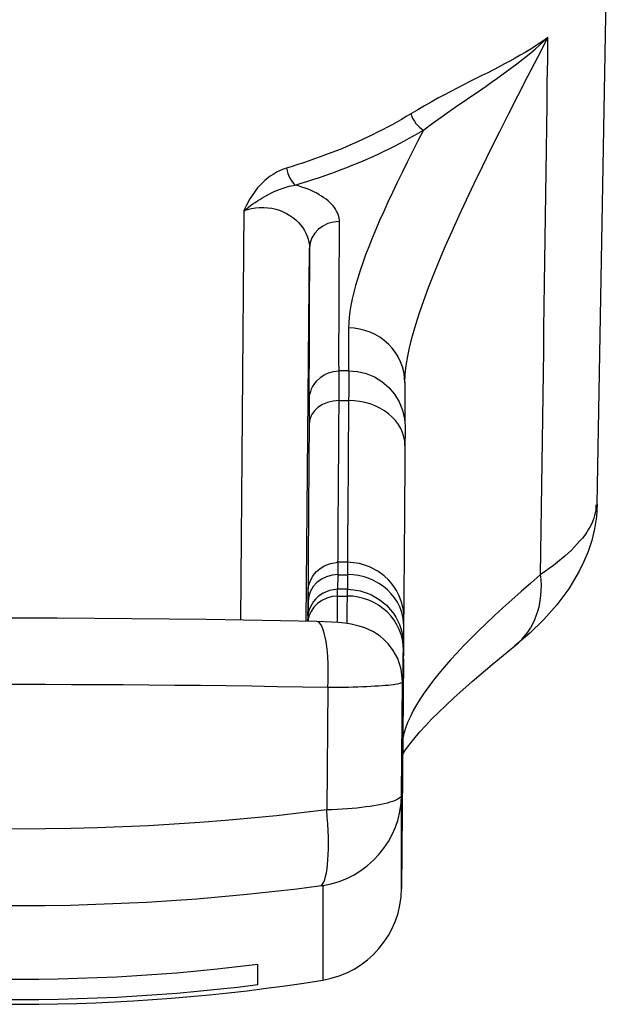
# Model space of a CAD drawing. Header units: inches. Extents: x 23 to 212, y 15 to 130.
# Tile 2 of 25: x 25.55 to 26.175, y 15.104 to 16.137. Entities that reach past the tile are written whole.
import ezdxf

# ---------------------------------------------------------------- set-up
doc = ezdxf.new("R2010")
doc.units = ezdxf.units.IN
doc.header["$MEASUREMENT"] = 0
doc.layers.add('Visible Edges(ANSI)', color=7, linetype='Continuous', lineweight=25)
doc.layers.add('Visible Tangent Edges(ANSI)', color=7, linetype='Continuous', lineweight=25)

msp = doc.modelspace()

# ---------------------------------------------------------------- linework, layer by layer
at = {"layer": 'Visible Edges(ANSI)'}
for p, q in [((26.1559, 15.6286), (26.1749, 16.7168)), ((25.8951, 15.7685), (25.8852, 15.7685)), ((25.8537, 15.7367), (25.8537, 15.7377)), ((25.894, 15.5675), (25.884, 15.5675)), ((25.8935, 15.5392), (25.8835, 15.5392)), ((25.9527, 15.4657), (25.9506, 15.2253)), ((25.9517, 15.4271), (25.9517, 15.4283)), ((25.7999, 15.124), (25.7999, 15.1457))]:
    msp.add_line(p, q, dxfattribs=at)
at = {"layer": 'Visible Edges(ANSI)', "flags": 128}
for points in [[(25.8537, 15.7377), (25.8537, 15.7385), (25.8538, 15.7398), (25.8539, 15.7406), (25.8541, 15.7422), (25.8544, 15.7438), (25.8552, 15.7468), (25.8562, 15.7495), (25.8572, 15.7515), (25.8588, 15.7541), (25.8613, 15.7575), (25.8659, 15.7619), (25.8693, 15.7642), (25.8738, 15.7664), (25.8792, 15.7679), (25.8852, 15.7685)], [(25.8951, 15.7685), (25.9044, 15.7678), (25.9135, 15.7656), (25.9221, 15.762), (25.93, 15.7571), (25.9371, 15.751), (25.9431, 15.7439), (25.9479, 15.7359), (25.9514, 15.7273), (25.9535, 15.7182), (25.954, 15.7137), (25.9542, 15.7116), (25.9542, 15.7103), (25.9542, 15.7064), (25.9542, 15.7036), (25.9542, 15.6999), (25.9541, 15.6954), (25.9541, 15.6901)], [(25.954, 15.756), (25.9539, 15.7423), (25.9539, 15.7309), (25.9539, 15.7217), (25.9539, 15.7149)], [(25.9541, 15.6901), (25.9539, 15.6612), (25.9537, 15.6341), (25.9535, 15.6088), (25.9533, 15.5855), (25.9532, 15.5643), (25.9531, 15.5451), (25.9529, 15.5281), (25.9528, 15.5132)], [(26.1559, 15.6286), (26.155, 15.6153), (26.153, 15.6025), (26.1501, 15.5904), (26.1464, 15.579), (26.142, 15.5683), (26.1371, 15.5582), (26.126, 15.5397), (26.1135, 15.5229), (26.0998, 15.5076), (26.0851, 15.4932), (26.0693, 15.4797)], [(25.8525, 15.5323), (25.8525, 15.5353), (25.8526, 15.536), (25.8526, 15.5363), (25.8526, 15.5365), (25.8526, 15.5367), (25.8526, 15.5372), (25.8526, 15.5381), (25.8528, 15.5399), (25.853, 15.5412), (25.8534, 15.5435), (25.8541, 15.5457), (25.8557, 15.5498), (25.8576, 15.5531), (25.8592, 15.5553), (25.8614, 15.5579), (25.8647, 15.5608), (25.8695, 15.5639), (25.8761, 15.5664), (25.884, 15.5675)], [(25.953, 15.5001), (25.953, 15.5035), (25.953, 15.5059), (25.953, 15.5075), (25.953, 15.5079), (25.953, 15.5081), (25.953, 15.5084), (25.953, 15.509), (25.953, 15.51), (25.9529, 15.5122), (25.9528, 15.5136), (25.9525, 15.5164), (25.9521, 15.5192), (25.9516, 15.5214), (25.9509, 15.5245), (25.9492, 15.5295), (25.9476, 15.5331), (25.9451, 15.538), (25.9432, 15.541), (25.9407, 15.5446), (25.9372, 15.5487), (25.9324, 15.5533), (25.9258, 15.5581), (25.9171, 15.5627), (25.9063, 15.5662), (25.894, 15.5675)], [(25.8835, 15.5392), (25.8751, 15.538), (25.8683, 15.5352), (25.8634, 15.5319), (25.8602, 15.5288), (25.858, 15.5262), (25.8566, 15.524), (25.8549, 15.5208), (25.8534, 15.5169), (25.8528, 15.5147), (25.8524, 15.5126), (25.8523, 15.5114), (25.8521, 15.5097), (25.8521, 15.5088), (25.8521, 15.5082), (25.852, 15.5075), (25.852, 15.5056)], [(25.8523, 15.5118), (25.8524, 15.5209), (25.8525, 15.5323)], [(25.8935, 15.5392), (25.9005, 15.5387), (25.9073, 15.5375), (25.9136, 15.5356), (25.9192, 15.5333), (25.9282, 15.5279), (25.9346, 15.5225), (25.9391, 15.5176), (25.9423, 15.5134), (25.9445, 15.5099), (25.9461, 15.507), (25.9483, 15.5023), (25.9495, 15.499), (25.9508, 15.4944), (25.9515, 15.4915), (25.9518, 15.4896), (25.9521, 15.4872), (25.9524, 15.4847), (25.9524, 15.4834), (25.9525, 15.4815), (25.9525, 15.4805), (25.9525, 15.4797), (25.9525, 15.4784), (25.9525, 15.4741)], [(25.8618, 15.5053), (25.8234, 15.5061), (25.7848, 15.5068), (25.7459, 15.5074), (25.7068, 15.5079), (25.6677, 15.5083), (25.6284, 15.5086), (25.5891, 15.5088), (25.5499, 15.5088), (25.5106, 15.5088), (25.4713, 15.5086), (25.4321, 15.5083), (25.3929, 15.5079), (25.3538, 15.5074), (25.315, 15.5068), (25.2763, 15.5061), (25.2379, 15.5053)], [(25.9516, 15.4427), (25.9502, 15.4553), (25.9466, 15.4664), (25.9418, 15.4751), (25.9368, 15.4816), (25.9321, 15.4864), (25.928, 15.4899), (25.9244, 15.4925), (25.9212, 15.4944), (25.916, 15.497), (25.9121, 15.4987), (25.9061, 15.5006), (25.8978, 15.5024), (25.8909, 15.5035), (25.8842, 15.5042), (25.8771, 15.5047), (25.8696, 15.5051), (25.8618, 15.5053)], [(25.9518, 15.3661), (25.954, 15.3695), (25.9568, 15.3736), (25.9605, 15.3784), (25.9648, 15.3837), (25.9699, 15.3896), (25.9756, 15.3959), (25.9821, 15.4027), (25.9893, 15.4099), (26.0056, 15.4254), (26.0245, 15.4423), (26.0458, 15.4604), (26.0693, 15.4797)], [(25.9516, 15.4427), (25.9516, 15.435), (25.9517, 15.4283)], [(25.5298, 15.1301), (25.5499, 15.13), (25.5699, 15.1301), (25.5902, 15.1304), (25.6106, 15.1309), (25.6312, 15.1316), (25.6519, 15.1326), (25.6727, 15.1338), (25.6937, 15.1352), (25.7148, 15.1368), (25.736, 15.1387), (25.7572, 15.1408), (25.7785, 15.1431), (25.7999, 15.1457)], [(25.7999, 15.124), (25.7785, 15.1214), (25.7572, 15.1191), (25.736, 15.117), (25.7148, 15.1151), (25.6937, 15.1135), (25.6727, 15.1121), (25.6519, 15.1109), (25.6312, 15.11), (25.6106, 15.1092), (25.5902, 15.1087), (25.5699, 15.1084), (25.5499, 15.1083), (25.5298, 15.1084)]]:
    msp.add_lwpolyline(points, dxfattribs=at)
at = {"layer": 'Visible Edges(ANSI)'}
for centre, radius, start, end in [((25.8522, 15.2262), 0.0984, 279.147, 359.5), ((25.5499, 17.1036), 2, 260.853, 279.147)]:
    msp.add_arc(centre, radius, start, end, dxfattribs=at)
for centre, major_axis, ratio, start_param, end_param in [((26.0755, 16.399), (-0.1209, -0.6469), 0.01949, 6.174007, 6.17772), ((25.9605, 16.4686), (-0.0084, -1.0599), 0.000282, 0.32942, 0.418186)]:
    msp.add_ellipse(centre, major_axis=major_axis, ratio=ratio, start_param=start_param, end_param=end_param, dxfattribs=at)
at = {"layer": 'Visible Tangent Edges(ANSI)'}
for p, q in [((25.785, 15.9364), (25.7814, 15.5069)), ((25.8505, 15.5056), (25.8539, 15.8972)), ((25.8851, 15.7373), (25.895, 15.7373)), ((25.8838, 15.5392), (25.884, 15.5545)), ((25.884, 15.5545), (25.8939, 15.5545)), ((25.8939, 15.5545), (25.8938, 15.5392)), ((25.8525, 15.526), (25.8524, 15.512)), ((25.8835, 15.532), (25.8934, 15.532)), ((25.9506, 15.3234), (25.9516, 15.4419)), ((25.8732, 15.4363), (25.8721, 15.3076)), ((25.9506, 15.2253), (25.9506, 15.3234)), ((25.8678, 15.2282), (25.8678, 15.129))]:
    msp.add_line(p, q, dxfattribs=at)
at = {"layer": 'Visible Tangent Edges(ANSI)', "flags": 128}
for points in [[(25.954, 15.7563), (25.9544, 15.7648), (25.9554, 15.7739), (25.957, 15.7838), (25.9592, 15.7942), (25.962, 15.8053), (25.9654, 15.8171), (25.9693, 15.8294), (25.9738, 15.8423), (25.9788, 15.8558), (25.9843, 15.8699), (25.9903, 15.8845), (25.9967, 15.8996), (26.0036, 15.9152), (26.011, 15.9314), (26.0187, 15.9481), (26.0269, 15.9652), (26.0354, 15.9829), (26.0443, 16.001), (26.0536, 16.0195), (26.0631, 16.0384), (26.073, 16.0578), (26.0831, 16.0776), (26.0935, 16.0978), (26.1042, 16.1184)], [(26.1042, 16.1184), (26.0997, 16.1151), (26.0951, 16.1119), (26.0904, 16.1088), (26.0854, 16.1057), (26.0804, 16.1027), (26.0752, 16.0996), (26.0698, 16.0966), (26.0643, 16.0936), (26.0587, 16.0906), (26.0529, 16.0876), (26.047, 16.0845), (26.041, 16.0814), (26.0348, 16.0783), (26.0286, 16.0752), (26.0222, 16.072), (26.0157, 16.0687), (26.009, 16.0653), (26.0023, 16.0618), (25.9955, 16.0582), (25.9886, 16.0545), (25.9816, 16.0506), (25.9746, 16.0467), (25.9675, 16.0425), (25.9603, 16.0382)], [(25.9737, 16.0212), (25.9799, 16.0259), (25.9861, 16.0304), (25.9922, 16.0348), (25.9984, 16.0391), (26.0044, 16.0433), (26.0105, 16.0475), (26.0164, 16.0515), (26.0223, 16.0556), (26.0281, 16.0596), (26.0338, 16.0635), (26.0395, 16.0674), (26.045, 16.0713), (26.0505, 16.0752), (26.0559, 16.079), (26.0612, 16.0829), (26.0664, 16.0867), (26.0715, 16.0906), (26.0765, 16.0945), (26.0814, 16.0984), (26.0862, 16.1023), (26.0908, 16.1062), (26.0954, 16.1102), (26.0999, 16.1143), (26.1042, 16.1184)], [(26.0964, 15.5546), (26.0968, 15.5781), (26.0971, 15.6016), (26.0974, 15.6251), (26.0977, 15.6486), (26.0981, 15.672), (26.0984, 15.6955), (26.0987, 15.719), (26.099, 15.7425), (26.0994, 15.766), (26.0997, 15.7895), (26.1, 15.813), (26.1003, 15.8365), (26.1006, 15.86), (26.101, 15.8835), (26.1013, 15.9069), (26.1016, 15.9304), (26.1019, 15.9539), (26.1023, 15.9774), (26.1026, 16.0009), (26.1029, 16.0244), (26.1032, 16.0479), (26.1035, 16.0714), (26.1039, 16.0949), (26.1042, 16.1184)], [(25.9603, 16.0382), (25.9555, 16.0353), (25.9506, 16.0324), (25.9457, 16.0296), (25.9407, 16.0268), (25.9357, 16.0241), (25.9306, 16.0214), (25.9254, 16.0188), (25.9202, 16.0162), (25.915, 16.0136), (25.9096, 16.0111), (25.9042, 16.0087), (25.8988, 16.0063), (25.8933, 16.0039), (25.8878, 16.0016), (25.8822, 15.9994), (25.8765, 15.9971), (25.8708, 15.995), (25.8651, 15.9929), (25.8593, 15.9908), (25.8535, 15.9888), (25.8476, 15.9868), (25.8417, 15.9849), (25.8357, 15.983), (25.8297, 15.9812)], [(25.8389, 15.9635), (25.8451, 15.9653), (25.8512, 15.9672), (25.8573, 15.9692), (25.8634, 15.9712), (25.8694, 15.9732), (25.8754, 15.9753), (25.8813, 15.9774), (25.8872, 15.9796), (25.893, 15.9819), (25.8988, 15.9842), (25.9045, 15.9865), (25.9102, 15.9889), (25.9158, 15.9913), (25.9214, 15.9938), (25.9269, 15.9963), (25.9323, 15.9989), (25.9377, 16.0015), (25.943, 16.0042), (25.9483, 16.0069), (25.9535, 16.0097), (25.9586, 16.0125), (25.9637, 16.0154), (25.9687, 16.0183), (25.9737, 16.0212)], [(25.9737, 16.0212), (25.9677, 16.0098), (25.962, 15.9985), (25.9564, 15.9875), (25.9511, 15.9766), (25.9459, 15.9661), (25.941, 15.9557), (25.9363, 15.9456), (25.9318, 15.9357), (25.9275, 15.9261), (25.9235, 15.9167), (25.9197, 15.9076), (25.9162, 15.8987), (25.9129, 15.8901), (25.9098, 15.8817), (25.9071, 15.8736), (25.9046, 15.8657), (25.9024, 15.8582), (25.9004, 15.8509), (25.8988, 15.8439), (25.8974, 15.8372), (25.8963, 15.8308), (25.8955, 15.8247), (25.8951, 15.8189), (25.8949, 15.8134)], [(25.8297, 15.9812), (25.8273, 15.9804), (25.8249, 15.9795), (25.8226, 15.9785), (25.8202, 15.9773), (25.8179, 15.9761), (25.8157, 15.9747), (25.8135, 15.9732), (25.8113, 15.9717), (25.8092, 15.97), (25.8072, 15.9683), (25.8052, 15.9664), (25.8032, 15.9645), (25.8014, 15.9625), (25.7995, 15.9604), (25.7978, 15.9582), (25.7961, 15.956), (25.7945, 15.9537), (25.793, 15.9514), (25.7915, 15.949), (25.7901, 15.9465), (25.7888, 15.944), (25.7875, 15.9415), (25.7862, 15.939), (25.785, 15.9364)], [(25.785, 15.9364), (25.7874, 15.9383), (25.7898, 15.9402), (25.7922, 15.9419), (25.7946, 15.9436), (25.797, 15.9453), (25.7994, 15.9468), (25.8018, 15.9483), (25.8041, 15.9498), (25.8065, 15.9511), (25.8087, 15.9524), (25.811, 15.9536), (25.8133, 15.9548), (25.8155, 15.9559), (25.8177, 15.9569), (25.8198, 15.9579), (25.822, 15.9587), (25.8242, 15.9596), (25.8263, 15.9603), (25.8284, 15.961), (25.8305, 15.9617), (25.8326, 15.9622), (25.8347, 15.9627), (25.8368, 15.9631), (25.8389, 15.9635)], [(25.8854, 15.9251), (25.8854, 15.9269), (25.8851, 15.9288), (25.8847, 15.9306), (25.8841, 15.9325), (25.8833, 15.9343), (25.8824, 15.9361), (25.8813, 15.938), (25.8801, 15.9398), (25.8787, 15.9416), (25.8771, 15.9433), (25.8753, 15.9451), (25.8734, 15.9468), (25.8713, 15.9485), (25.8691, 15.9501), (25.8667, 15.9517), (25.8642, 15.9533), (25.8615, 15.9548), (25.8586, 15.9563), (25.8556, 15.9576), (25.8525, 15.959), (25.8493, 15.9602), (25.8459, 15.9614), (25.8424, 15.9625), (25.8388, 15.9635)], [(25.785, 15.9364), (25.789, 15.9377), (25.7931, 15.9387), (25.7973, 15.9395), (25.8016, 15.9398), (25.8059, 15.9399), (25.8102, 15.9397), (25.8144, 15.9391), (25.8185, 15.9382), (25.8225, 15.937), (25.8263, 15.9354), (25.83, 15.9336), (25.8334, 15.9316), (25.8366, 15.9294), (25.8395, 15.9269), (25.8423, 15.9243), (25.8447, 15.9216), (25.8469, 15.9187), (25.8487, 15.9158), (25.8503, 15.9128), (25.8516, 15.9097), (25.8527, 15.9066), (25.8534, 15.9035), (25.8538, 15.9004), (25.8539, 15.8972)], [(25.885, 15.7685), (25.885, 15.7702), (25.885, 15.7723), (25.8849, 15.7748), (25.8849, 15.7778), (25.8849, 15.7812), (25.8849, 15.785), (25.8849, 15.7893), (25.8849, 15.794), (25.8849, 15.7991), (25.8849, 15.8046), (25.885, 15.8105), (25.885, 15.8169), (25.885, 15.8237), (25.885, 15.8309), (25.885, 15.8385), (25.8851, 15.8465), (25.8851, 15.8549), (25.8851, 15.8638), (25.8852, 15.873), (25.8852, 15.8826), (25.8853, 15.8927), (25.8853, 15.9031), (25.8854, 15.9139), (25.8854, 15.9251)], [(25.8539, 15.8972), (25.8539, 15.8827), (25.8538, 15.8688), (25.8537, 15.8556), (25.8537, 15.843), (25.8536, 15.8311), (25.8536, 15.8198), (25.8536, 15.8093), (25.8535, 15.7994), (25.8535, 15.7902), (25.8535, 15.7817), (25.8535, 15.7739), (25.8534, 15.7668), (25.8534, 15.7604), (25.8534, 15.7547), (25.8534, 15.7497), (25.8534, 15.7455), (25.8535, 15.7419), (25.8535, 15.7391), (25.8535, 15.737), (25.8535, 15.7355), (25.8536, 15.7349), (25.8536, 15.7349), (25.8536, 15.7356), (25.8537, 15.7371)], [(25.8949, 15.8134), (25.8949, 15.8104), (25.8949, 15.8075), (25.8949, 15.8047), (25.8949, 15.802), (25.8949, 15.7994), (25.8949, 15.7969), (25.8949, 15.7945), (25.8949, 15.7922), (25.8949, 15.79), (25.8949, 15.7879), (25.8949, 15.7859), (25.8949, 15.7839), (25.8949, 15.7821), (25.8949, 15.7804), (25.8949, 15.7788), (25.8949, 15.7772), (25.8949, 15.7758), (25.8949, 15.7745), (25.8949, 15.7732), (25.8949, 15.7721), (25.8949, 15.771), (25.8949, 15.7701), (25.8949, 15.7692), (25.8949, 15.7685)], [(25.8851, 15.7373), (25.8851, 15.7397), (25.8851, 15.7421), (25.8851, 15.7444), (25.8851, 15.7466), (25.8851, 15.7487), (25.8851, 15.7507), (25.8851, 15.7526), (25.8852, 15.7544), (25.8852, 15.7561), (25.8852, 15.7577), (25.8852, 15.7591), (25.8852, 15.7605), (25.8852, 15.7618), (25.8852, 15.7629), (25.8852, 15.764), (25.8852, 15.7649), (25.8852, 15.7658), (25.8852, 15.7665), (25.8852, 15.7671), (25.8852, 15.7676), (25.8852, 15.768), (25.8852, 15.7683), (25.8852, 15.7684), (25.8852, 15.7685)], [(25.8951, 15.7685), (25.8951, 15.7684), (25.8951, 15.7683), (25.8951, 15.768), (25.8951, 15.7676), (25.8951, 15.7671), (25.8951, 15.7665), (25.8951, 15.7658), (25.8951, 15.7649), (25.8951, 15.764), (25.8951, 15.7629), (25.8951, 15.7618), (25.8951, 15.7605), (25.8951, 15.7591), (25.8951, 15.7577), (25.8951, 15.7561), (25.8951, 15.7544), (25.8951, 15.7526), (25.8951, 15.7507), (25.8951, 15.7487), (25.8951, 15.7466), (25.8951, 15.7444), (25.8951, 15.7421), (25.895, 15.7397), (25.895, 15.7373)], [(25.8537, 15.7371), (25.8537, 15.7372), (25.8537, 15.7373), (25.8537, 15.7372), (25.8537, 15.737), (25.8537, 15.7368), (25.8537, 15.7364), (25.8537, 15.7359), (25.8537, 15.7353), (25.8537, 15.7346), (25.8537, 15.7339), (25.8537, 15.733), (25.8537, 15.732), (25.8537, 15.7309), (25.8537, 15.7297), (25.8537, 15.7284), (25.8537, 15.727), (25.8537, 15.7255), (25.8536, 15.724), (25.8536, 15.7223), (25.8536, 15.7205), (25.8536, 15.7187), (25.8536, 15.7167), (25.8536, 15.7147), (25.8536, 15.7126)], [(25.8838, 15.5675), (25.8839, 15.5719), (25.8839, 15.5766), (25.8839, 15.5815), (25.884, 15.5867), (25.884, 15.5921), (25.884, 15.5977), (25.8841, 15.6036), (25.8841, 15.6097), (25.8842, 15.616), (25.8842, 15.6226), (25.8843, 15.6294), (25.8843, 15.6364), (25.8844, 15.6436), (25.8844, 15.6511), (25.8845, 15.6588), (25.8845, 15.6667), (25.8846, 15.6748), (25.8847, 15.6831), (25.8847, 15.6916), (25.8848, 15.7003), (25.8848, 15.7093), (25.8849, 15.7184), (25.885, 15.7277), (25.8851, 15.7373)], [(25.895, 15.7373), (25.895, 15.7278), (25.8949, 15.7184), (25.8948, 15.7093), (25.8947, 15.7004), (25.8947, 15.6916), (25.8946, 15.6831), (25.8945, 15.6748), (25.8945, 15.6667), (25.8944, 15.6588), (25.8944, 15.6511), (25.8943, 15.6436), (25.8943, 15.6364), (25.8942, 15.6294), (25.8942, 15.6226), (25.8941, 15.616), (25.8941, 15.6097), (25.894, 15.6036), (25.894, 15.5977), (25.8939, 15.592), (25.8939, 15.5867), (25.8939, 15.5815), (25.8938, 15.5766), (25.8938, 15.5719), (25.8938, 15.5675)], [(25.8536, 15.7126), (25.8535, 15.6997), (25.8534, 15.6871), (25.8533, 15.6749), (25.8532, 15.663), (25.8531, 15.6515), (25.853, 15.6404), (25.853, 15.6297), (25.8529, 15.6193), (25.8528, 15.6094), (25.8528, 15.5999), (25.8527, 15.5907), (25.8526, 15.582), (25.8526, 15.5737), (25.8525, 15.5658), (25.8525, 15.5583), (25.8524, 15.5513), (25.8524, 15.5447), (25.8523, 15.5385), (25.8523, 15.5327), (25.8523, 15.5274), (25.8522, 15.5225), (25.8522, 15.5181), (25.8522, 15.5141), (25.8522, 15.5105)], [(26.1544, 15.6278), (26.1544, 15.6251), (26.1543, 15.6224), (26.1539, 15.6196), (26.1532, 15.6168), (26.1524, 15.614), (26.1514, 15.6111), (26.1501, 15.6082), (26.1486, 15.6052), (26.1469, 15.6022), (26.145, 15.5992), (26.1428, 15.5961), (26.1404, 15.593), (26.1378, 15.5899), (26.135, 15.5868), (26.132, 15.5836), (26.1288, 15.5804), (26.1254, 15.5772), (26.1218, 15.574), (26.1181, 15.5708), (26.1141, 15.5675), (26.11, 15.5643), (26.1056, 15.5611), (26.1011, 15.5578), (26.0964, 15.5546)], [(25.884, 15.5545), (25.884, 15.5556), (25.884, 15.5566), (25.884, 15.5575), (25.884, 15.5584), (25.884, 15.5593), (25.884, 15.5601), (25.884, 15.5609), (25.884, 15.5617), (25.884, 15.5624), (25.884, 15.563), (25.884, 15.5636), (25.884, 15.5642), (25.884, 15.5647), (25.884, 15.5652), (25.884, 15.5656), (25.884, 15.566), (25.884, 15.5663), (25.884, 15.5666), (25.884, 15.5669), (25.884, 15.5671), (25.884, 15.5672), (25.884, 15.5674), (25.884, 15.5674), (25.884, 15.5675)], [(25.894, 15.5675), (25.894, 15.5674), (25.894, 15.5674), (25.894, 15.5672), (25.894, 15.5671), (25.894, 15.5669), (25.894, 15.5666), (25.894, 15.5663), (25.894, 15.566), (25.894, 15.5656), (25.894, 15.5652), (25.894, 15.5647), (25.894, 15.5642), (25.894, 15.5636), (25.894, 15.563), (25.894, 15.5624), (25.894, 15.5617), (25.894, 15.5609), (25.8939, 15.5601), (25.8939, 15.5593), (25.8939, 15.5584), (25.8939, 15.5575), (25.8939, 15.5566), (25.8939, 15.5556), (25.8939, 15.5545)], [(26.0964, 15.5546), (26.0861, 15.5456), (26.076, 15.5368), (26.0663, 15.5282), (26.0569, 15.5197), (26.0479, 15.5114), (26.0393, 15.5033), (26.0311, 15.4953), (26.0232, 15.4875), (26.0157, 15.4798), (26.0086, 15.4723), (26.0019, 15.465), (25.9956, 15.4578), (25.9897, 15.4508), (25.9842, 15.4439), (25.9791, 15.4372), (25.9744, 15.4306), (25.9701, 15.4242), (25.9662, 15.4179), (25.9628, 15.4118), (25.9598, 15.4058), (25.9572, 15.4), (25.955, 15.3943), (25.9533, 15.3888), (25.952, 15.3834)], [(25.8523, 15.5118), (25.8523, 15.5125), (25.8523, 15.5132), (25.8523, 15.5139), (25.8523, 15.5146), (25.8524, 15.5153), (25.8524, 15.5161), (25.8524, 15.5168), (25.8524, 15.5176), (25.8524, 15.5184), (25.8524, 15.5192), (25.8524, 15.5201), (25.8524, 15.5209), (25.8524, 15.5218), (25.8524, 15.5227), (25.8524, 15.5236), (25.8524, 15.5245), (25.8525, 15.5254), (25.8525, 15.5263), (25.8525, 15.5273), (25.8525, 15.5283), (25.8525, 15.5292), (25.8525, 15.5302), (25.8525, 15.5313), (25.8525, 15.5323)], [(25.8525, 15.5323), (25.8525, 15.5331), (25.8525, 15.5338), (25.8525, 15.5344), (25.8525, 15.535), (25.8525, 15.5354), (25.8525, 15.5358), (25.8526, 15.536), (25.8526, 15.5362), (25.8526, 15.5362), (25.8526, 15.5362), (25.8526, 15.5361), (25.8526, 15.5359), (25.8525, 15.5355), (25.8525, 15.5351), (25.8525, 15.5346), (25.8525, 15.5341), (25.8525, 15.5334), (25.8525, 15.5326), (25.8525, 15.5317), (25.8525, 15.5308), (25.8525, 15.5297), (25.8525, 15.5286), (25.8525, 15.5273), (25.8525, 15.526)], [(25.8835, 15.532), (25.8835, 15.5326), (25.8835, 15.5331), (25.8835, 15.5337), (25.8835, 15.5342), (25.8835, 15.5347), (25.8835, 15.5351), (25.8835, 15.5356), (25.8835, 15.536), (25.8835, 15.5364), (25.8835, 15.5367), (25.8835, 15.5371), (25.8835, 15.5374), (25.8835, 15.5377), (25.8835, 15.5379), (25.8835, 15.5382), (25.8835, 15.5384), (25.8835, 15.5386), (25.8835, 15.5387), (25.8835, 15.5389), (25.8835, 15.539), (25.8835, 15.5391), (25.8835, 15.5391), (25.8835, 15.5392), (25.8835, 15.5392)], [(25.8935, 15.5392), (25.8935, 15.5392), (25.8935, 15.5391), (25.8935, 15.5391), (25.8935, 15.539), (25.8935, 15.5389), (25.8935, 15.5387), (25.8935, 15.5386), (25.8935, 15.5384), (25.8935, 15.5382), (25.8935, 15.5379), (25.8935, 15.5377), (25.8935, 15.5374), (25.8935, 15.5371), (25.8935, 15.5367), (25.8935, 15.5364), (25.8934, 15.536), (25.8934, 15.5356), (25.8934, 15.5351), (25.8934, 15.5347), (25.8934, 15.5342), (25.8934, 15.5337), (25.8934, 15.5331), (25.8934, 15.5326), (25.8934, 15.532)], [(25.8831, 15.5043), (25.8831, 15.5052), (25.8832, 15.5061), (25.8832, 15.5071), (25.8832, 15.5081), (25.8832, 15.5091), (25.8832, 15.5101), (25.8832, 15.5112), (25.8832, 15.5122), (25.8832, 15.5133), (25.8833, 15.5144), (25.8833, 15.5155), (25.8833, 15.5167), (25.8833, 15.5179), (25.8833, 15.519), (25.8833, 15.5202), (25.8833, 15.5215), (25.8834, 15.5227), (25.8834, 15.524), (25.8834, 15.5253), (25.8834, 15.5266), (25.8834, 15.5279), (25.8834, 15.5293), (25.8835, 15.5306), (25.8835, 15.532)], [(25.8934, 15.532), (25.8934, 15.5306), (25.8934, 15.5291), (25.8934, 15.5277), (25.8934, 15.5263), (25.8933, 15.525), (25.8933, 15.5236), (25.8933, 15.5223), (25.8933, 15.521), (25.8933, 15.5197), (25.8933, 15.5185), (25.8932, 15.5172), (25.8932, 15.516), (25.8932, 15.5148), (25.8932, 15.5136), (25.8932, 15.5125), (25.8932, 15.5114), (25.8932, 15.5103), (25.8931, 15.5092), (25.8931, 15.5081), (25.8931, 15.5071), (25.8931, 15.5061), (25.8931, 15.5051), (25.8931, 15.5041), (25.8931, 15.5032)], [(25.9517, 15.4273), (25.9517, 15.4263), (25.9517, 15.4255), (25.9517, 15.425), (25.9517, 15.4247), (25.9518, 15.4247), (25.9518, 15.425), (25.9518, 15.4255), (25.9518, 15.4263), (25.9518, 15.4274), (25.9519, 15.4287), (25.9519, 15.4303), (25.9519, 15.4322), (25.952, 15.4344), (25.952, 15.4368), (25.952, 15.4395), (25.9521, 15.4424), (25.9521, 15.4456), (25.9522, 15.4491), (25.9522, 15.4528), (25.9523, 15.4568), (25.9523, 15.461), (25.9524, 15.4655), (25.9524, 15.4703), (25.9525, 15.4753)], [(25.9525, 15.474), (25.9524, 15.464), (25.9524, 15.4548), (25.9523, 15.4465), (25.9523, 15.4389), (25.9522, 15.4322), (25.9522, 15.4263), (25.9522, 15.4213), (25.9521, 15.4171), (25.9521, 15.4138), (25.9521, 15.4113), (25.9521, 15.4097), (25.9521, 15.4089), (25.9521, 15.409), (25.9521, 15.4099), (25.9522, 15.4117), (25.9522, 15.4143), (25.9522, 15.4178), (25.9523, 15.4221), (25.9523, 15.4273), (25.9524, 15.4334), (25.9524, 15.4402), (25.9525, 15.4479), (25.9526, 15.4564), (25.9527, 15.4657)], [(25.9525, 15.4753), (25.9525, 15.476), (25.9525, 15.4767), (25.9525, 15.4773), (25.9525, 15.4778), (25.9525, 15.4783), (25.9525, 15.4787), (25.9525, 15.479), (25.9525, 15.4792), (25.9525, 15.4794), (25.9525, 15.4796), (25.9525, 15.4796), (25.9525, 15.4796), (25.9525, 15.4795), (25.9525, 15.4793), (25.9525, 15.4791), (25.9525, 15.4788), (25.9525, 15.4785), (25.9525, 15.478), (25.9525, 15.4775), (25.9525, 15.477), (25.9525, 15.4763), (25.9525, 15.4756), (25.9525, 15.4748), (25.9525, 15.474)], [(25.5227, 15.4395), (25.5499, 15.4395), (25.577, 15.4395), (25.6042, 15.4394), (25.6313, 15.4393), (25.6584, 15.4391), (25.6855, 15.4389), (25.7126, 15.4387), (25.7396, 15.4384), (25.7665, 15.4381), (25.7934, 15.4377), (25.8201, 15.4373), (25.8467, 15.4368), (25.8732, 15.4363)], [(25.8732, 15.4363), (25.8788, 15.4363), (25.8842, 15.4364), (25.8896, 15.4365), (25.8948, 15.4366), (25.8999, 15.4368), (25.9048, 15.4369), (25.9095, 15.4371), (25.914, 15.4373), (25.9183, 15.4375), (25.9224, 15.4377), (25.9263, 15.4379), (25.9299, 15.4382), (25.9333, 15.4384), (25.9364, 15.4387), (25.9392, 15.439), (25.9418, 15.4393), (25.944, 15.4396), (25.946, 15.4399), (25.9477, 15.4402), (25.9491, 15.4405), (25.9502, 15.4409), (25.951, 15.4412), (25.9514, 15.4415), (25.9516, 15.4419)], [(25.9516, 15.4419), (25.9516, 15.4412), (25.9516, 15.4405), (25.9516, 15.4399), (25.9516, 15.4392), (25.9516, 15.4386), (25.9516, 15.4379), (25.9516, 15.4373), (25.9516, 15.4366), (25.9516, 15.436), (25.9516, 15.4354), (25.9516, 15.4348), (25.9516, 15.4341), (25.9516, 15.4335), (25.9516, 15.4329), (25.9516, 15.4324), (25.9517, 15.4318), (25.9517, 15.4312), (25.9517, 15.4306), (25.9517, 15.4301), (25.9517, 15.4295), (25.9517, 15.429), (25.9517, 15.4284), (25.9517, 15.4279), (25.9517, 15.4273)], [(25.9506, 15.3234), (25.9504, 15.3225), (25.95, 15.3216), (25.9492, 15.3207), (25.9481, 15.3198), (25.9468, 15.319), (25.9451, 15.3181), (25.9432, 15.3172), (25.9409, 15.3164), (25.9384, 15.3156), (25.9356, 15.3148), (25.9324, 15.314), (25.9291, 15.3133), (25.9254, 15.3126), (25.9215, 15.3119), (25.9174, 15.3113), (25.913, 15.3107), (25.9085, 15.3101), (25.9037, 15.3096), (25.8988, 15.3092), (25.8937, 15.3087), (25.8884, 15.3084), (25.8831, 15.3081), (25.8776, 15.3078), (25.8721, 15.3076)], [(25.8721, 15.3076), (25.8457, 15.3044), (25.8192, 15.3015), (25.7926, 15.2989), (25.7658, 15.2965), (25.739, 15.2944), (25.7121, 15.2925), (25.6851, 15.291), (25.6581, 15.2897), (25.6311, 15.2887), (25.604, 15.288), (25.577, 15.2876), (25.5499, 15.2875), (25.5228, 15.2876)], [(25.5233, 15.2074), (25.5499, 15.2072), (25.5765, 15.2074), (25.6031, 15.2078), (25.6297, 15.2086), (25.6563, 15.2096), (25.6828, 15.2109), (25.7093, 15.2125), (25.7357, 15.2144), (25.7621, 15.2166), (25.7884, 15.2191), (25.8146, 15.2219), (25.8406, 15.2249), (25.8665, 15.2282)], [(25.8665, 15.2282), (25.8666, 15.2282), (25.8667, 15.2282), (25.8668, 15.2282), (25.8669, 15.2282), (25.867, 15.2283), (25.867, 15.2283), (25.8671, 15.2283), (25.8672, 15.2283), (25.8673, 15.2283), (25.8673, 15.2283), (25.8674, 15.2283), (25.8675, 15.2283), (25.8675, 15.2283), (25.8676, 15.2283), (25.8676, 15.2283), (25.8677, 15.2283), (25.8677, 15.2283), (25.8677, 15.2282), (25.8677, 15.2282), (25.8678, 15.2282), (25.8678, 15.2282), (25.8678, 15.2282), (25.8678, 15.2282), (25.8678, 15.2282)]]:
    msp.add_lwpolyline(points, dxfattribs=at)
at = {"layer": 'Visible Tangent Edges(ANSI)'}
for centre, major_axis, ratio, start_param, end_param in [((25.9737, 16.0378), (0.0102, -0.0172), 0.605985, 4.346457, 5.505733), ((25.8389, 15.9808), (0.0056, -0.0192), 0.438684, 4.567687, 5.698573), ((25.8854, 15.897), (-0.0315, 0.0002), 0.893914, 4.716824, 6.278973), ((25.8949, 15.7562), (0.0591, -0.0002), 0.96843, 0, 1.573355), ((25.8851, 15.7123), (-0.0315, 0.0002), 0.791895, 4.718246, 6.281504), ((25.8852, 15.7368), (-0.0315, 0.0009), 0.998486, 0, 0.020085), ((25.895, 15.6905), (0.0591, -0.0004), 0.791895, 0, 1.576646), ((25.884, 15.5258), (-0.0315, 0.0003), 0.913858, 4.720211, 6.283002), ((25.8939, 15.5006), (0.0591, -0.0005), 0.913858, 0, 1.578598), ((26.0075, 15.5563), (0.0618, -0.0766), 0.850645, 0, 0.950392), ((25.8835, 15.502), (-0.0315, 0.0003), 0.952219, 4.722946, 6.176825), ((25.8934, 15.4758), (0.0591, -0.0007), 0.952219, 0.002429, 1.581309), ((25.8605, 15.4463), (0.0013, 0.059), 0.222323, 4.546884, 6.283185), ((25.8925, 15.4424), (0.0591, 0.0003), 0.995774, 6.268927, 6.283185), ((25.8926, 15.4279), (0.0591, 0.0004), 0.997474, 6.267237, 6.283185), ((25.8522, 15.3243), (0.0984, 0), 0.989073, 4.872117, 6.274443), ((25.8509, 15.3243), (0.0129, -0.0976), 0.194493, 0.14912, 1.373215)]:
    msp.add_ellipse(centre, major_axis=major_axis, ratio=ratio, start_param=start_param, end_param=end_param, dxfattribs=at)

doc.saveas('drawing.dxf')
